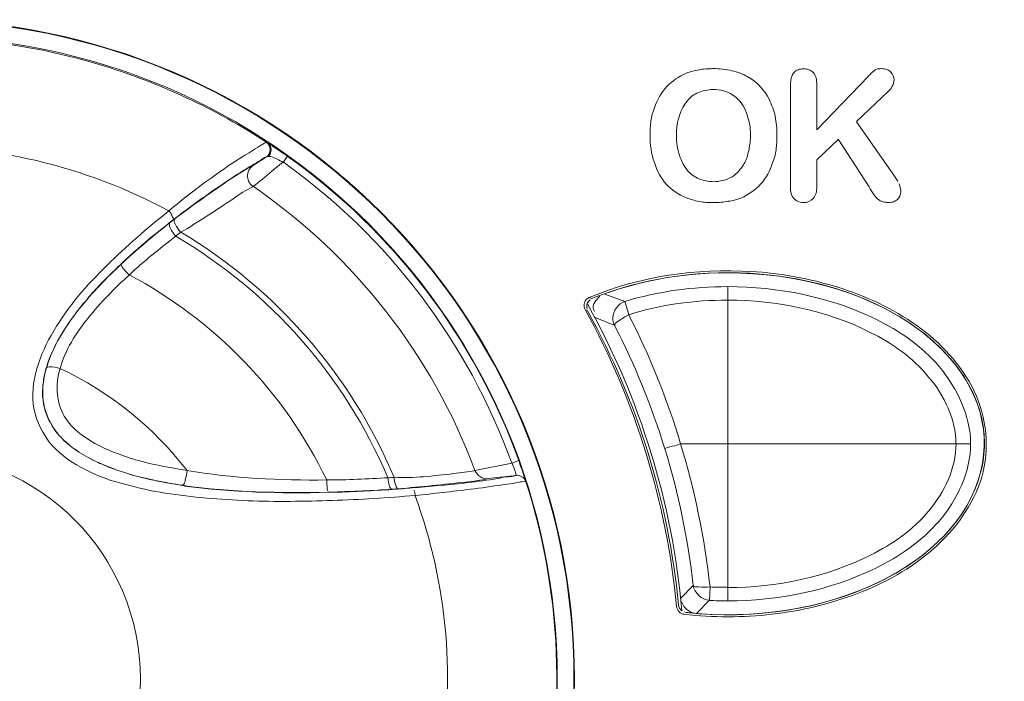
# Model space of a CAD drawing. Header units: millimetres. Extents: x -41968 to 54113, y -9946 to 101810.
# Tile 29 of 171: x -35255 to -35206, y 5998 to 6031. Entities that reach past the tile are written whole.
import ezdxf

# ---------------------------------------------------------------- set-up
doc = ezdxf.new("R2010")
doc.units = ezdxf.units.MM
doc.layers.add('CERNA', color=7, linetype='Continuous', lineweight=15)
doc.layers.add('UT-potrubi_privodni', color=3, linetype='Continuous', lineweight=50)

# ---------------------------------------------------------------- blocks, each defined once
blk = doc.blocks.new('CONDENSINOX_50_2')
at = {"layer": 'CERNA'}
for points in [[(-325.355, 3034.09), (-327.939, 3031.401)], [(-329.246, 3033.674), (-329.246, 3028.853)], [(-327.939, 3031.401), (-327.939, 3033.666)], [(-325.956, 3031.817), (-324.359, 3033.325)], [(-324.114, 3029.18), (-325.956, 3031.809)], [(-355.472, 3030.777), (-355.413, 3030.747)], [(-327.939, 3029.901), (-326.855, 3030.933)], [(-326.862, 3030.933), (-325.31, 3028.549)], [(-355.472, 3030.057), (-356.126, 3029.633)], [(-355.472, 3030.057), (-355.398, 3030.071)], [(-354.432, 3030.094), (-354.648, 3029.774)], [(-327.939, 3028.564), (-327.939, 3029.901)], [(-323.884, 3028.831), (-324.114, 3029.18)], [(-360.411, 3026.685), (-360.337, 3026.744)], [(-360.07, 3026.952), (-360.33, 3026.751)], [(-362.261, 3025.155), (-362.773, 3024.679)], [(-362.855, 3024.598), (-362.825, 3024.627)], [(-362.855, 3024.598), (-362.825, 3024.627)], [(-362.766, 3024.672), (-362.84, 3024.598)], [(-362.751, 3024.635), (-362.766, 3024.664)], [(-363.323, 3024.144), (-363.702, 3023.766)], [(-338.538, 3023.186), (-337.535, 3022.808)], [(-332.396, 3023.558), (-332.396, 3022.889)], [(-364.363, 3023.038), (-364.608, 3022.733)], [(-339.192, 3022.963), (-339.325, 3023.008)], [(-338.999, 3022.86), (-339.088, 3022.696)], [(-338.798, 3023.075), (-338.991, 3022.86)], [(-337.543, 3022.815), (-337.342, 3022.161)], [(-332.396, 3008.503), (-332.396, 3022.889)], [(-339.102, 3022.384), (-339.058, 3022.31)], [(-338.048, 3021.612), (-339.021, 3022.005)], [(-366.457, 3019.584), (-366.494, 3019.495)], [(-366.68, 3018.151), (-366.665, 3018.648)], [(-366.68, 3018.151), (-366.68, 3018.009)], [(-334.75, 3015.692), (-320.237, 3015.692)], [(-319.546, 3015.692), (-319.546, 3015.707)], [(-342.846, 3014.853), (-343.195, 3014.727)], [(-345.044, 3014.355), (-343.202, 3014.719)], [(-361.102, 3013.872), (-362.194, 3014.125)], [(-344.376, 3013.947), (-342.98, 3014.11)], [(-359.632, 3013.62), (-359.676, 3013.62)], [(-359.572, 3013.605), (-359.676, 3013.605)], [(-359.654, 3013.635), (-359.669, 3013.62)], [(-359.58, 3013.59), (-359.669, 3013.605)], [(-352.123, 3013.278), (-352.382, 3013.278)], [(-352.382, 3013.263), (-352.123, 3013.263)], [(-352.056, 3013.263), (-352.115, 3013.263)], [(-349.189, 3013.419), (-348.869, 3013.434)], [(-334.743, 3007.96), (-334.119, 3008.599)], [(-333.279, 3008.525), (-333.309, 3007.856)], [(-332.396, 3007.827), (-332.396, 3008.495)], [(-333.317, 3007.849), (-333.941, 3007.21)]]:
    blk.add_lwpolyline(points, dxfattribs=at)
for points, knots in [([(-406.045, 3003.927), (-406.045, 3022.146), (-391.279, 3036.919), (-373.053, 3036.919), (-354.833, 3036.919), (-340.061, 3022.146), (-340.061, 3003.927), (-340.061, 2985.701), (-354.833, 2970.928), (-373.053, 2970.928), (-391.279, 2970.928), (-406.045, 2985.701), (-406.045, 3003.927)], [0, 0, 0, 0, 1, 1, 1, 2, 2, 2, 3, 3, 3, 4, 4, 4, 4]), ([(-406.015, 3003.927), (-406.015, 3022.132), (-391.264, 3036.89), (-373.053, 3036.89), (-354.848, 3036.89), (-340.09, 3022.132), (-340.09, 3003.927), (-340.09, 2985.716), (-354.848, 2970.958), (-373.053, 2970.958), (-391.264, 2970.958), (-406.015, 2985.716), (-406.015, 3003.927)], [0, 0, 0, 0, 1, 1, 1, 2, 2, 2, 3, 3, 3, 4, 4, 4, 4]), ([(-405.205, 3003.927), (-405.205, 3021.679), (-390.811, 3036.08), (-373.045, 3036.08), (-355.294, 3036.08), (-340.922, 3021.679), (-340.922, 3003.927), (-340.922, 2986.154), (-355.294, 2971.767), (-373.045, 2971.767), (-390.811, 2971.767), (-405.205, 2986.154), (-405.205, 3003.927)], [0, 0, 0, 0, 1, 1, 1, 2, 2, 2, 3, 3, 3, 4, 4, 4, 4]), ([(-373.038, 3036.028), (-369.933, 3036.028), (-366.829, 3035.575), (-363.85, 3034.676), (-360.872, 3033.778), (-358.012, 3032.456), (-355.42, 3030.747)], [0, 0, 0, 0, 1, 1, 1, 2, 2, 2, 2]), ([(-333.131, 3034.468), (-333.376, 3034.468), (-333.621, 3034.454), (-333.829, 3034.409), (-334.045, 3034.379), (-334.275, 3034.32), (-334.453, 3034.238), (-334.854, 3034.075), (-335.166, 3033.859), (-335.441, 3033.57), (-335.716, 3033.265), (-335.931, 3032.916), (-336.05, 3032.508), (-336.146, 3032.292), (-336.206, 3032.084), (-336.236, 3031.854), (-336.265, 3031.624), (-336.28, 3031.364), (-336.28, 3031.134), (-336.28, 3030.651), (-336.221, 3030.198), (-336.065, 3029.767), (-335.946, 3029.358), (-335.73, 3028.994), (-335.471, 3028.69), (-335.203, 3028.4), (-334.869, 3028.155), (-334.453, 3028.007), (-334.275, 3027.925), (-334.045, 3027.866), (-333.814, 3027.821), (-333.591, 3027.776), (-333.346, 3027.762), (-333.101, 3027.762)], [0, 0, 0, 0, 1, 1, 1, 2, 2, 2, 3, 3, 3, 4, 4, 4, 5, 5, 5, 6, 6, 6, 7, 7, 7, 8, 8, 8, 9, 9, 9, 10, 10, 10, 11, 11, 11, 11]), ([(-333.094, 3027.769), (-332.849, 3027.769), (-332.604, 3027.784), (-332.381, 3027.828), (-332.151, 3027.858), (-331.935, 3027.917), (-331.742, 3027.992), (-331.341, 3028.163), (-331.007, 3028.408), (-330.739, 3028.697), (-330.479, 3028.994), (-330.264, 3029.351), (-330.145, 3029.759), (-330.063, 3029.96), (-330.004, 3030.183), (-329.974, 3030.413), (-329.945, 3030.643), (-329.93, 3030.881), (-329.93, 3031.126), (-329.93, 3031.46), (-329.959, 3031.78), (-330.019, 3032.084), (-330.078, 3032.374), (-330.19, 3032.634), (-330.309, 3032.909), (-330.539, 3033.391), (-330.918, 3033.792), (-331.393, 3034.06), (-331.631, 3034.201), (-331.891, 3034.29), (-332.195, 3034.364), (-332.336, 3034.402), (-332.485, 3034.431), (-332.641, 3034.446), (-332.804, 3034.461), (-332.975, 3034.476), (-333.124, 3034.476)], [0, 0, 0, 0, 1, 1, 1, 2, 2, 2, 3, 3, 3, 4, 4, 4, 5, 5, 5, 6, 6, 6, 7, 7, 7, 8, 8, 8, 9, 9, 9, 10, 10, 10, 11, 11, 11, 12, 12, 12, 12]), ([(-327.939, 3033.674), (-327.939, 3033.889), (-327.969, 3034.134), (-328.118, 3034.283), (-328.17, 3034.342), (-328.244, 3034.387), (-328.333, 3034.416), (-328.422, 3034.446), (-328.519, 3034.461), (-328.593, 3034.461), (-328.682, 3034.461), (-328.779, 3034.446), (-328.868, 3034.416), (-328.957, 3034.387), (-329.016, 3034.327), (-329.076, 3034.283), (-329.217, 3034.119), (-329.246, 3033.874), (-329.246, 3033.674)], [0, 0, 0, 0, 1, 1, 1, 2, 2, 2, 3, 3, 3, 4, 4, 4, 5, 5, 5, 6, 6, 6, 6]), ([(-324.359, 3033.332), (-324.203, 3033.466), (-324.07, 3033.681), (-324.07, 3033.911), (-324.07, 3034.045), (-324.129, 3034.194), (-324.233, 3034.29), (-324.3, 3034.364), (-324.359, 3034.409), (-324.434, 3034.424), (-324.508, 3034.454), (-324.604, 3034.468), (-324.679, 3034.468), (-324.768, 3034.468), (-324.827, 3034.468), (-324.887, 3034.454), (-324.954, 3034.439), (-324.998, 3034.409), (-325.043, 3034.379), (-325.161, 3034.29), (-325.258, 3034.179), (-325.362, 3034.09)], [0, 0, 0, 0, 1, 1, 1, 2, 2, 2, 3, 3, 3, 4, 4, 4, 5, 5, 5, 6, 6, 6, 7, 7, 7, 7]), ([(-334.951, 3031.304), (-334.951, 3031.423), (-334.936, 3031.542), (-334.921, 3031.653), (-334.906, 3031.832), (-334.854, 3031.973), (-334.81, 3032.121), (-334.72, 3032.411), (-334.587, 3032.656), (-334.431, 3032.834), (-334.282, 3033.05), (-334.082, 3033.183), (-333.851, 3033.28), (-333.643, 3033.369), (-333.383, 3033.414), (-333.124, 3033.429), (-332.774, 3033.429), (-332.425, 3033.339), (-332.151, 3033.154), (-331.861, 3032.975), (-331.645, 3032.701), (-331.497, 3032.366), (-331.423, 3032.196), (-331.378, 3032.003), (-331.326, 3031.802), (-331.296, 3031.698), (-331.282, 3031.594), (-331.267, 3031.468), (-331.267, 3031.364), (-331.252, 3031.267), (-331.252, 3031.134)], [0, 0, 0, 0, 1, 1, 1, 2, 2, 2, 3, 3, 3, 4, 4, 4, 5, 5, 5, 6, 6, 6, 7, 7, 7, 8, 8, 8, 9, 9, 9, 10, 10, 10, 10]), ([(-331.259, 3031.134), (-331.259, 3031.03), (-331.259, 3030.888), (-331.274, 3030.755), (-331.289, 3030.628), (-331.311, 3030.524), (-331.326, 3030.435), (-331.371, 3030.22), (-331.43, 3030.005), (-331.504, 3029.841), (-331.593, 3029.67), (-331.69, 3029.522), (-331.809, 3029.381), (-331.913, 3029.247), (-332.039, 3029.143), (-332.173, 3029.061), (-332.462, 3028.898), (-332.782, 3028.809), (-333.116, 3028.809), (-333.361, 3028.809), (-333.621, 3028.868), (-333.829, 3028.957), (-334.059, 3029.046), (-334.26, 3029.188), (-334.423, 3029.381), (-334.579, 3029.596), (-334.713, 3029.841), (-334.81, 3030.131), (-334.854, 3030.279), (-334.899, 3030.45), (-334.928, 3030.599), (-334.943, 3030.77), (-334.958, 3030.963), (-334.958, 3031.134), (-334.958, 3031.134), (-334.958, 3031.297), (-334.958, 3031.297)], [0, 0, 0, 0, 1, 1, 1, 2, 2, 2, 3, 3, 3, 4, 4, 4, 5, 5, 5, 6, 6, 6, 7, 7, 7, 8, 8, 8, 9, 9, 9, 10, 10, 10, 11, 11, 11, 12, 12, 12, 12]), ([(-360.359, 3027.346), (-359.639, 3027.969), (-358.881, 3028.549), (-358.101, 3029.098), (-357.634, 3029.433), (-357.143, 3029.767), (-356.661, 3030.071), (-356.386, 3030.235), (-356.111, 3030.406), (-355.821, 3030.584), (-355.717, 3030.651), (-355.613, 3030.725), (-355.487, 3030.77)], [0, 0, 0, 0, 1, 1, 1, 2, 2, 2, 3, 3, 3, 4, 4, 4, 4]), ([(-355.472, 3030.777), (-355.368, 3030.703), (-355.294, 3030.562), (-355.294, 3030.428), (-355.294, 3030.272), (-355.368, 3030.123), (-355.472, 3030.057)], [0, 0, 0, 0, 1, 1, 1, 2, 2, 2, 2]), ([(-355.42, 3030.747), (-355.316, 3030.688), (-355.257, 3030.547), (-355.242, 3030.428), (-355.242, 3030.287), (-355.301, 3030.153), (-355.391, 3030.079)], [0, 0, 0, 0, 1, 1, 1, 2, 2, 2, 2]), ([(-354.432, 3030.094), (-354.544, 3030.168), (-354.648, 3030.242), (-354.752, 3030.302), (-354.982, 3030.472), (-355.197, 3030.621), (-355.405, 3030.747)], [0, 0, 0, 0, 1, 1, 1, 2, 2, 2, 2]), ([(-360.151, 3026.893), (-359.453, 3027.45), (-358.718, 3027.969), (-357.99, 3028.475), (-357.537, 3028.794), (-357.062, 3029.098), (-356.609, 3029.381), (-356.334, 3029.552), (-356.074, 3029.707), (-355.814, 3029.856), (-355.695, 3029.945), (-355.606, 3030.019), (-355.48, 3030.049)], [0, 0, 0, 0, 1, 1, 1, 2, 2, 2, 3, 3, 3, 4, 4, 4, 4]), ([(-355.391, 3030.079), (-355.346, 3030.079), (-355.301, 3030.064), (-355.257, 3030.064), (-355.041, 3030.005), (-354.848, 3029.893), (-354.648, 3029.774)], [0, 0, 0, 0, 1, 1, 1, 2, 2, 2, 2]), ([(-360.07, 3026.952), (-359.141, 3027.65), (-358.168, 3028.333), (-357.21, 3028.987), (-356.839, 3029.217), (-356.505, 3029.448), (-356.141, 3029.626)], [0, 0, 0, 0, 1, 1, 1, 2, 2, 2, 2]), ([(-356.156, 3028.571), (-356.304, 3028.675), (-356.408, 3028.861), (-356.423, 3029.054), (-356.438, 3029.284), (-356.319, 3029.514), (-356.133, 3029.633)], [0, 0, 0, 0, 1, 1, 1, 2, 2, 2, 2]), ([(-354.648, 3029.789), (-354.826, 3029.648), (-355.027, 3029.5), (-355.212, 3029.329), (-355.517, 3029.084), (-355.814, 3028.801), (-356.156, 3028.571)], [0, 0, 0, 0, 1, 1, 1, 2, 2, 2, 2]), ([(-359.773, 3026.276), (-358.874, 3026.796), (-358.005, 3027.383), (-357.151, 3027.947), (-356.831, 3028.192), (-356.497, 3028.385), (-356.163, 3028.556)], [0, 0, 0, 0, 1, 1, 1, 2, 2, 2, 2]), ([(-329.246, 3028.853), (-329.246, 3028.853), (-329.246, 3028.385), (-329.246, 3028.385), (-329.232, 3028.274), (-329.217, 3028.185), (-329.172, 3028.088), (-329.113, 3027.999), (-329.016, 3027.91), (-328.927, 3027.851), (-328.823, 3027.791), (-328.712, 3027.762), (-328.593, 3027.762), (-328.422, 3027.762), (-328.229, 3027.836), (-328.118, 3027.969), (-327.969, 3028.125), (-327.939, 3028.348), (-327.939, 3028.549)], [0, 0, 0, 0, 1, 1, 1, 2, 2, 2, 3, 3, 3, 4, 4, 4, 5, 5, 5, 6, 6, 6, 6]), ([(-325.31, 3028.549), (-325.251, 3028.43), (-325.169, 3028.304), (-325.095, 3028.185), (-325.02, 3028.059), (-324.916, 3027.955), (-324.805, 3027.88), (-324.746, 3027.851), (-324.671, 3027.821), (-324.612, 3027.806), (-324.53, 3027.776), (-324.441, 3027.776), (-324.367, 3027.776), (-324.263, 3027.776), (-324.166, 3027.776), (-324.092, 3027.806), (-324.018, 3027.836), (-323.958, 3027.866), (-323.891, 3027.925), (-323.802, 3028.014), (-323.743, 3028.155), (-323.728, 3028.304), (-323.728, 3028.445), (-323.773, 3028.564), (-323.817, 3028.697)], [0, 0, 0, 0, 1, 1, 1, 2, 2, 2, 3, 3, 3, 4, 4, 4, 5, 5, 5, 6, 6, 6, 7, 7, 7, 8, 8, 8, 8]), ([(-348.038, 3013.1), (-349.412, 3012.996), (-350.793, 3012.9), (-352.175, 3012.855), (-353.578, 3012.81), (-355.004, 3012.781), (-356.408, 3012.84), (-357.79, 3012.9), (-359.171, 3013.011), (-360.545, 3013.219), (-361.228, 3013.33), (-361.897, 3013.479), (-362.565, 3013.665), (-363.234, 3013.828), (-363.887, 3014.058), (-364.511, 3014.392), (-365.15, 3014.697), (-365.744, 3015.091), (-366.22, 3015.625), (-366.658, 3016.145), (-366.977, 3016.784), (-367.118, 3017.452), (-367.341, 3018.76), (-366.829, 3020.156), (-366.123, 3021.344), (-365.395, 3022.592), (-364.467, 3023.639), (-363.464, 3024.612), (-362.491, 3025.585), (-361.444, 3026.484), (-360.359, 3027.353)], [0, 0, 0, 0, 1, 1, 1, 2, 2, 2, 3, 3, 3, 4, 4, 4, 5, 5, 5, 6, 6, 6, 7, 7, 7, 8, 8, 8, 9, 9, 9, 10, 10, 10, 10]), ([(-360.359, 3027.346), (-360.278, 3027.256), (-360.233, 3027.182), (-360.174, 3027.041), (-360.144, 3026.997), (-360.114, 3026.922), (-360.159, 3026.893)], [0, 0, 0, 0, 1, 1, 1, 2, 2, 2, 2]), ([(-359.773, 3026.276), (-359.877, 3026.395), (-359.951, 3026.521), (-360.047, 3026.699), (-360.077, 3026.796), (-360.137, 3026.9), (-360.062, 3026.945)], [0, 0, 0, 0, 1, 1, 1, 2, 2, 2, 2]), ([(-362.848, 3024.59), (-363.613, 3023.87), (-364.326, 3023.112), (-364.964, 3022.295), (-365.603, 3021.456), (-366.153, 3020.572), (-366.457, 3019.584)], [0, 0, 0, 0, 1, 1, 1, 2, 2, 2, 2]), ([(-362.357, 3024.137), (-362.402, 3024.182), (-362.432, 3024.234), (-362.476, 3024.278), (-362.58, 3024.382), (-362.677, 3024.486), (-362.751, 3024.642)], [0, 0, 0, 0, 1, 1, 1, 2, 2, 2, 2]), ([(-365.804, 3019.458), (-365.551, 3020.386), (-365.016, 3021.218), (-364.407, 3021.983), (-363.783, 3022.756), (-363.085, 3023.469), (-362.35, 3024.137)], [0, 0, 0, 0, 1, 1, 1, 2, 2, 2, 2]), ([(-319.546, 3015.714), (-319.561, 3020.446), (-325.34, 3024.263), (-332.425, 3024.248), (-334.817, 3024.248), (-337.157, 3023.795), (-339.199, 3022.956)], [0, 0, 0, 0, 1, 1, 1, 2, 2, 2, 2]), ([(-334.542, 3007.255), (-327.538, 3006.46), (-320.906, 3009.594), (-319.74, 3014.266), (-318.551, 3018.938), (-323.253, 3023.335), (-330.234, 3024.137), (-333.02, 3024.442), (-335.849, 3024.152), (-338.345, 3023.268)], [0, 0, 0, 0, 1, 1, 1, 2, 2, 2, 3, 3, 3, 3]), ([(-334.572, 3007.158), (-333.124, 3006.995), (-331.645, 3006.995), (-330.175, 3007.158), (-328.712, 3007.329), (-327.271, 3007.678), (-325.897, 3008.198), (-324.53, 3008.725), (-323.238, 3009.431), (-322.109, 3010.419), (-321.002, 3011.392), (-320.103, 3012.64), (-319.68, 3014.021), (-319.48, 3014.719), (-319.405, 3015.484), (-319.48, 3016.227), (-319.539, 3016.94), (-319.754, 3017.653), (-320.059, 3018.329), (-320.698, 3019.651), (-321.745, 3020.758), (-322.933, 3021.612), (-324.136, 3022.466), (-325.488, 3023.09), (-326.885, 3023.528), (-328.288, 3023.966), (-329.744, 3024.226), (-331.222, 3024.315)], [0, 0, 0, 0, 1, 1, 1, 2, 2, 2, 3, 3, 3, 4, 4, 4, 5, 5, 5, 6, 6, 6, 7, 7, 7, 8, 8, 8, 9, 9, 9, 9]), ([(-332.396, 3023.558), (-329.856, 3023.558), (-327.271, 3023.045), (-324.983, 3021.931), (-323.802, 3021.337), (-322.688, 3020.594), (-321.819, 3019.562), (-320.906, 3018.463), (-320.237, 3017.081), (-320.237, 3015.7)], [0, 0, 0, 0, 1, 1, 1, 2, 2, 2, 3, 3, 3, 3]), ([(-339.533, 3022.406), (-339.593, 3022.496), (-339.593, 3022.637), (-339.563, 3022.756), (-339.533, 3022.86), (-339.444, 3022.971), (-339.333, 3023.015)], [0, 0, 0, 0, 1, 1, 1, 2, 2, 2, 2]), ([(-339.088, 3022.696), (-339.11, 3022.652), (-339.125, 3022.607), (-339.125, 3022.54), (-339.125, 3022.481), (-339.125, 3022.436), (-339.088, 3022.392)], [0, 0, 0, 0, 1, 1, 1, 2, 2, 2, 2]), ([(-332.396, 3022.882), (-329.945, 3022.882), (-327.434, 3022.369), (-325.258, 3021.27), (-324.166, 3020.72), (-323.134, 3020.007), (-322.339, 3019.034), (-321.544, 3018.106), (-320.972, 3016.903), (-320.972, 3015.692)], [0, 0, 0, 0, 1, 1, 1, 2, 2, 2, 3, 3, 3, 3]), ([(-337.342, 3022.154), (-337.528, 3022.057), (-337.662, 3021.968), (-337.877, 3021.835), (-337.966, 3021.775), (-338.07, 3021.693), (-338.04, 3021.604)], [0, 0, 0, 0, 1, 1, 1, 2, 2, 2, 2]), ([(-366.494, 3019.488), (-366.658, 3018.878), (-366.739, 3018.225), (-366.613, 3017.616), (-366.479, 3016.992), (-366.145, 3016.398), (-365.7, 3015.952)], [0, 0, 0, 0, 1, 1, 1, 2, 2, 2, 2]), ([(-365.804, 3019.458), (-366.034, 3018.737), (-366.004, 3017.876), (-365.67, 3017.207), (-365.321, 3016.517), (-364.638, 3016.019), (-363.939, 3015.64), (-363.219, 3015.269), (-362.491, 3015.016), (-361.748, 3014.816), (-360.998, 3014.615), (-360.226, 3014.482), (-359.446, 3014.348)], [0, 0, 0, 0, 1, 1, 1, 2, 2, 2, 3, 3, 3, 4, 4, 4, 4]), ([(-334.75, 3015.692), (-334.839, 3015.662), (-334.936, 3015.633), (-335.04, 3015.596), (-335.211, 3015.551), (-335.389, 3015.536), (-335.545, 3015.447)], [0, 0, 0, 0, 1, 1, 1, 2, 2, 2, 2]), ([(-334.483, 3007.247), (-327.471, 3006.482), (-320.868, 3009.632), (-319.732, 3014.303), (-319.591, 3014.749), (-319.546, 3015.232), (-319.546, 3015.685)], [0, 0, 0, 0, 1, 1, 1, 2, 2, 2, 2]), ([(-320.237, 3015.692), (-320.237, 3014.303), (-320.891, 3012.907), (-321.819, 3011.815), (-322.703, 3010.805), (-323.795, 3010.047), (-324.983, 3009.468), (-327.278, 3008.347), (-329.87, 3007.827), (-332.396, 3007.827)], [0, 0, 0, 0, 1, 1, 1, 2, 2, 2, 3, 3, 3, 3]), ([(-320.965, 3015.692), (-320.965, 3014.474), (-321.544, 3013.286), (-322.324, 3012.342), (-323.126, 3011.369), (-324.159, 3010.656), (-325.243, 3010.122), (-327.449, 3009.015), (-329.959, 3008.495), (-332.388, 3008.495)], [0, 0, 0, 0, 1, 1, 1, 2, 2, 2, 3, 3, 3, 3]), ([(-384.327, 3003.927), (-384.327, 3010.129), (-379.277, 3015.195), (-373.053, 3015.195), (-366.821, 3015.195), (-361.785, 3010.129), (-361.785, 3003.927), (-361.785, 2997.703), (-366.821, 2992.653), (-373.053, 2992.653), (-379.277, 2992.653), (-384.327, 2997.703), (-384.327, 3003.927)], [0, 0, 0, 0, 1, 1, 1, 2, 2, 2, 3, 3, 3, 4, 4, 4, 4]), ([(-342.846, 3014.853), (-342.816, 3014.727), (-342.772, 3014.623), (-342.727, 3014.496), (-342.653, 3014.274), (-342.571, 3014.058), (-342.526, 3013.828)], [0, 0, 0, 0, 1, 1, 1, 2, 2, 2, 2]), ([(-359.453, 3014.355), (-359.468, 3014.199), (-359.498, 3014.066), (-359.542, 3013.88), (-359.557, 3013.791), (-359.572, 3013.687), (-359.646, 3013.635)], [0, 0, 0, 0, 1, 1, 1, 2, 2, 2, 2]), ([(-345.044, 3014.355), (-345.393, 3014.281), (-345.742, 3014.244), (-346.106, 3014.199), (-347.102, 3014.095), (-348.104, 3013.947), (-349.092, 3014.021)], [0, 0, 0, 0, 1, 1, 1, 2, 2, 2, 2]), ([(-342.98, 3014.118), (-343.009, 3014.222), (-343.009, 3014.259), (-343.024, 3014.303), (-343.069, 3014.422), (-343.128, 3014.586), (-343.187, 3014.727)], [0, 0, 0, 0, 1, 1, 1, 2, 2, 2, 2]), ([(-352.464, 3013.88), (-352.464, 3013.746), (-352.449, 3013.59), (-352.434, 3013.457), (-352.434, 3013.412), (-352.42, 3013.367), (-352.405, 3013.323)], [0, 0, 0, 0, 1, 1, 1, 2, 2, 2, 2]), ([(-349.404, 3013.991), (-349.389, 3013.85), (-349.367, 3013.746), (-349.322, 3013.575), (-349.293, 3013.501), (-349.263, 3013.412), (-349.189, 3013.412)], [0, 0, 0, 0, 1, 1, 1, 2, 2, 2, 2]), ([(-349.092, 3014.014), (-349.077, 3013.872), (-349.062, 3013.754), (-348.996, 3013.605), (-348.981, 3013.523), (-348.936, 3013.434), (-348.877, 3013.434)], [0, 0, 0, 0, 1, 1, 1, 2, 2, 2, 2]), ([(-344.376, 3013.947), (-344.74, 3013.865), (-345.126, 3013.821), (-345.505, 3013.776), (-346.611, 3013.657), (-347.74, 3013.531), (-348.877, 3013.442)], [0, 0, 0, 0, 1, 1, 1, 2, 2, 2, 2]), ([(-342.98, 3014.118), (-343.069, 3014.073), (-343.173, 3014.058), (-343.277, 3014.058), (-343.566, 3014.028), (-343.826, 3013.969), (-344.101, 3013.917), (-344.591, 3013.843), (-345.089, 3013.783), (-345.594, 3013.724), (-346.463, 3013.635), (-347.339, 3013.553), (-348.193, 3013.479)], [0, 0, 0, 0, 1, 1, 1, 2, 2, 2, 3, 3, 3, 4, 4, 4, 4]), ([(-342.519, 3013.828), (-342.675, 3013.798), (-342.749, 3013.783), (-342.809, 3013.769), (-342.928, 3013.739), (-343.054, 3013.724), (-343.173, 3013.709), (-343.329, 3013.679), (-343.492, 3013.65), (-343.678, 3013.635), (-344.205, 3013.561), (-344.725, 3013.479), (-345.26, 3013.419), (-346.188, 3013.301), (-347.117, 3013.204), (-348.03, 3013.1)], [0, 0, 0, 0, 1, 1, 1, 2, 2, 2, 3, 3, 3, 4, 4, 4, 5, 5, 5, 5]), ([(-334.119, 3008.599), (-334.089, 3008.525), (-333.97, 3008.525), (-333.859, 3008.525), (-333.621, 3008.51), (-333.465, 3008.51), (-333.287, 3008.525)], [0, 0, 0, 0, 1, 1, 1, 2, 2, 2, 2])]:
    blk.add_open_spline(points, degree=3, knots=knots, dxfattribs=at)
for points in [[(-360.359, 3027.346), (-364.556, 3029.611), (-369.287, 3030.725), (-374.063, 3030.554)], [(-342.846, 3014.853), (-345.067, 3020.98), (-349.1, 3026.306), (-354.44, 3030.094)], [(-343.202, 3014.719), (-345.393, 3020.787), (-349.382, 3026.053), (-354.648, 3029.797)], [(-345.044, 3014.355), (-347.191, 3020.134), (-351.068, 3025.08), (-356.148, 3028.579)], [(-362.766, 3024.672), (-362.008, 3025.37), (-361.214, 3026.038), (-360.411, 3026.677)], [(-360.411, 3026.692), (-360.924, 3026.283), (-361.429, 3025.89), (-361.919, 3025.444)], [(-360.151, 3026.893), (-360.226, 3026.826), (-360.315, 3026.766), (-360.411, 3026.692)], [(-360.322, 3026.573), (-360.345, 3026.707), (-360.345, 3026.722), (-360.322, 3026.737)], [(-360.018, 3026.083), (-360.144, 3026.224), (-360.248, 3026.387), (-360.322, 3026.573)], [(-362.357, 3024.137), (-361.607, 3024.82), (-360.835, 3025.459), (-360.01, 3026.083)], [(-359.773, 3026.276), (-359.847, 3026.217), (-359.936, 3026.15), (-360.018, 3026.09)], [(-349.404, 3013.991), (-351.543, 3019.057), (-355.272, 3023.298), (-360.018, 3026.083)], [(-349.092, 3014.014), (-351.246, 3019.138), (-354.989, 3023.431), (-359.765, 3026.291)], [(-361.912, 3025.452), (-362.023, 3025.363), (-362.142, 3025.259), (-362.261, 3025.147)], [(-362.855, 3024.598), (-363.011, 3024.442), (-363.159, 3024.308), (-363.33, 3024.137)], [(-352.464, 3013.88), (-354.581, 3018.277), (-358.05, 3021.864), (-362.35, 3024.152)], [(-331.215, 3024.315), (-333.941, 3024.479), (-336.8, 3024.085), (-339.325, 3023.008)], [(-363.694, 3023.773), (-363.924, 3023.528), (-364.147, 3023.283), (-364.363, 3023.045)], [(-337.543, 3022.815), (-335.886, 3023.32), (-334.134, 3023.558), (-332.388, 3023.558)], [(-364.615, 3022.741), (-364.779, 3022.54), (-364.949, 3022.332), (-365.098, 3022.117)], [(-339.429, 3022.704), (-339.459, 3022.629), (-339.459, 3022.518), (-339.429, 3022.444)], [(-339.273, 3022.904), (-339.333, 3022.86), (-339.392, 3022.785), (-339.429, 3022.711)], [(-334.683, 3007.329), (-335.173, 3012.729), (-336.77, 3017.965), (-339.414, 3022.696)], [(-338.144, 3021.998), (-338.144, 3022.332), (-337.87, 3022.711), (-337.535, 3022.815)], [(-332.396, 3022.882), (-334.067, 3022.882), (-335.738, 3022.659), (-337.35, 3022.154)], [(-339.392, 3022.354), (-339.444, 3022.369), (-339.489, 3022.384), (-339.533, 3022.399)], [(-334.951, 3007.544), (-335.448, 3012.758), (-337.001, 3017.824), (-339.526, 3022.406)], [(-334.854, 3007.634), (-335.359, 3012.803), (-336.897, 3017.794), (-339.407, 3022.34)], [(-334.75, 3015.692), (-335.419, 3017.913), (-336.288, 3020.089), (-337.35, 3022.154)], [(-365.677, 3021.27), (-365.507, 3021.56), (-365.299, 3021.849), (-365.098, 3022.109)], [(-338.144, 3021.998), (-338.144, 3021.857), (-338.115, 3021.738), (-338.048, 3021.604)], [(-365.677, 3021.27), (-365.781, 3021.107), (-365.893, 3020.921), (-365.982, 3020.728)], [(-335.545, 3015.44), (-336.198, 3017.571), (-337.03, 3019.621), (-338.055, 3021.604)], [(-365.989, 3020.728), (-366.064, 3020.572), (-366.138, 3020.423), (-366.205, 3020.267)], [(-366.212, 3020.267), (-366.286, 3020.097), (-366.361, 3019.918), (-366.427, 3019.733)], [(-366.427, 3019.74), (-366.442, 3019.695), (-366.457, 3019.643), (-366.472, 3019.584)], [(-366.554, 3019.287), (-366.583, 3019.168), (-366.613, 3019.027), (-366.628, 3018.893)], [(-366.502, 3019.488), (-366.517, 3019.428), (-366.531, 3019.361), (-366.546, 3019.287)], [(-366.338, 3019.547), (-366.465, 3019.517), (-366.479, 3019.517), (-366.494, 3019.488)], [(-365.804, 3019.458), (-365.974, 3019.502), (-366.153, 3019.547), (-366.338, 3019.547)], [(-359.453, 3014.355), (-361.139, 3016.531), (-363.315, 3018.292), (-365.811, 3019.465)], [(-366.635, 3018.893), (-366.635, 3018.819), (-366.65, 3018.723), (-366.665, 3018.648)], [(-366.569, 3017.408), (-366.613, 3017.601), (-366.643, 3017.816), (-366.673, 3018.009)], [(-366.569, 3017.408), (-366.554, 3017.326), (-366.524, 3017.252), (-366.494, 3017.178)], [(-366.494, 3017.17), (-366.435, 3016.985), (-366.338, 3016.814), (-366.234, 3016.635)], [(-365.878, 3016.145), (-365.997, 3016.294), (-366.116, 3016.457), (-366.242, 3016.643)], [(-363.917, 3014.756), (-364.571, 3015.061), (-365.209, 3015.44), (-365.707, 3015.96)], [(-365.7, 3015.96), (-365.202, 3015.44), (-364.563, 3015.061), (-363.91, 3014.756)], [(-334.119, 3008.599), (-334.379, 3010.909), (-334.854, 3013.204), (-335.537, 3015.432)], [(-333.279, 3008.525), (-333.547, 3010.954), (-334.037, 3013.345), (-334.75, 3015.685)], [(-363.917, 3014.764), (-362.588, 3014.14), (-361.132, 3013.835), (-359.684, 3013.605)], [(-363.917, 3014.756), (-363.85, 3014.727), (-363.776, 3014.697), (-363.702, 3014.667)], [(-363.702, 3014.667), (-363.538, 3014.593), (-363.382, 3014.534), (-363.204, 3014.467)], [(-363.197, 3014.459), (-363.152, 3014.444), (-363.093, 3014.43), (-363.048, 3014.415)], [(-363.048, 3014.407), (-362.773, 3014.318), (-362.498, 3014.229), (-362.246, 3014.147)], [(-352.464, 3013.88), (-354.804, 3013.85), (-357.151, 3013.962), (-359.461, 3014.355)], [(-345.044, 3014.355), (-344.955, 3014.11), (-344.636, 3013.91), (-344.376, 3013.947)], [(-360.998, 3013.843), (-360.553, 3013.754), (-360.129, 3013.679), (-359.684, 3013.62)], [(-352.464, 3013.88), (-351.432, 3013.88), (-350.429, 3013.932), (-349.389, 3013.991)], [(-349.397, 3013.991), (-349.3, 3013.991), (-349.196, 3014.006), (-349.092, 3014.006)], [(-342.519, 3013.828), (-342.564, 3013.999), (-342.794, 3014.132), (-342.98, 3014.118)], [(-342.088, 2995.438), (-340.432, 3001.476), (-340.581, 3007.886), (-342.512, 3013.843)], [(-352.382, 3013.263), (-354.796, 3013.219), (-357.233, 3013.263), (-359.639, 3013.605)], [(-352.382, 3013.263), (-354.781, 3013.197), (-357.203, 3013.263), (-359.58, 3013.575)], [(-352.123, 3013.278), (-351.15, 3013.308), (-350.162, 3013.353), (-349.204, 3013.412)], [(-352.056, 3013.263), (-351.098, 3013.293), (-350.139, 3013.345), (-349.181, 3013.405)], [(-349.174, 3013.412), (-348.855, 3013.427), (-348.52, 3013.457), (-348.201, 3013.486)], [(-348.038, 3013.1), (-348.038, 3013.189), (-348.052, 3013.263), (-348.104, 3013.375)], [(-346.857, 2999.077), (-345.988, 3003.779), (-346.396, 3008.614), (-348.038, 3013.093)], [(-334.119, 3008.599), (-334.074, 3008.235), (-333.681, 3007.871), (-333.317, 3007.856)], [(-333.279, 3008.525), (-332.99, 3008.51), (-332.685, 3008.51), (-332.396, 3008.51)], [(-333.317, 3007.849), (-333.012, 3007.834), (-332.693, 3007.834), (-332.403, 3007.834)], [(-334.572, 3007.158), (-334.75, 3007.173), (-334.936, 3007.359), (-334.951, 3007.544)], [(-334.854, 3007.634), (-334.854, 3007.515), (-334.78, 3007.403), (-334.691, 3007.329)], [(-334.706, 3007.782), (-334.631, 3007.626), (-334.602, 3007.582), (-334.587, 3007.552)], [(-334.579, 3007.552), (-334.527, 3007.478), (-334.453, 3007.411), (-334.394, 3007.366)], [(-334.386, 3007.359), (-334.238, 3007.27), (-334.2, 3007.255), (-334.156, 3007.232)]]:
    blk.add_open_spline(points, degree=3, dxfattribs=at)

msp = doc.modelspace()

# ---------------------------------------------------------------- block references
at = {"layer": 'UT-potrubi_privodni', "ltscale": 10}
msp.add_blockref('CONDENSINOX_50_2', (-34887.003, 2993.713), dxfattribs=at)

doc.saveas('drawing.dxf')
